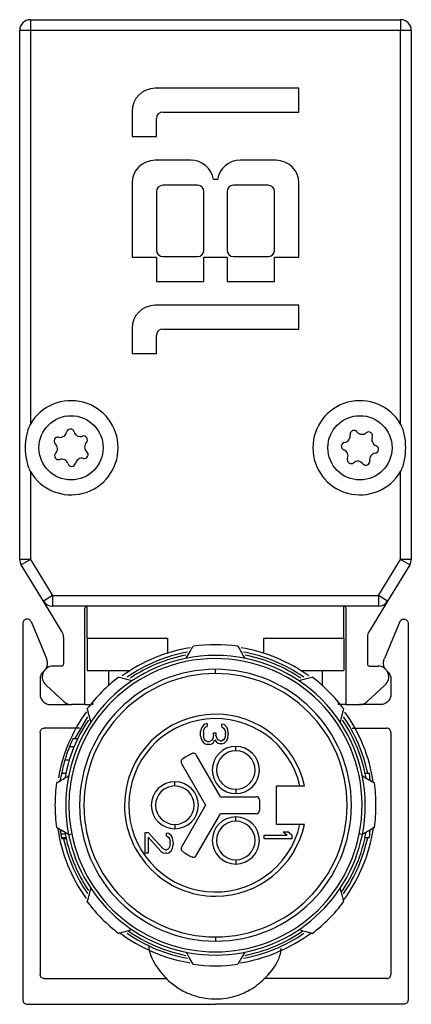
# Model space of a CAD drawing. Header units: millimetres. Extents: x -1015 to 3075, y 357 to 841.
# Tile 11 of 14: x 1362 to 1380, y 570 to 616. Entities that reach past the tile are written whole.
import ezdxf

# ---------------------------------------------------------------- set-up
doc = ezdxf.new("R2010")
doc.units = ezdxf.units.MM

# ---------------------------------------------------------------- blocks, each defined once
blk = doc.blocks.new('Drawing View5')
at = {"color": 7, "linetype": 'Continuous', "lineweight": 25}
for p, q in [((-5.522, 43.252), (11.778, 43.252)), ((-5.522, 43.252), (-5.522, 42.752)), ((11.778, 43.252), (11.778, 42.752)), ((-6.022, 18.038), (-6.022, 42.752)), ((-5.522, 42.752), (-6.022, 42.752)), ((-5.522, 42.752), (-5.522, 24.361)), ((11.778, 42.752), (-5.522, 42.752)), ((12.278, 42.752), (11.778, 42.752)), ((11.778, 24.361), (11.778, 42.752)), ((12.278, 42.752), (12.278, 18.038)), ((7.028, 40.047), (0.308, 40.047)), ((7.028, 38.937), (7.028, 40.047)), ((-0.772, 38.967), (-0.772, 37.797)), ((0.668, 38.937), (7.028, 38.937)), ((0.368, 37.797), (0.368, 38.637)), ((-0.772, 37.797), (0.368, 37.797)), ((1.973, 36.687), (0.308, 36.687)), ((5.948, 36.687), (4.283, 36.687)), ((-0.772, 35.607), (-0.772, 32.157)), ((2.288, 35.517), (0.668, 35.517)), ((3.218, 35.787), (3.038, 35.787)), ((5.588, 35.517), (3.968, 35.517)), ((7.028, 32.157), (7.028, 35.607)), ((0.368, 35.217), (0.368, 32.487)), ((2.588, 32.487), (2.588, 35.217)), ((3.668, 35.217), (3.668, 32.487)), ((5.888, 32.487), (5.888, 35.217)), ((-0.772, 32.157), (0.368, 32.157)), ((0.368, 32.157), (0.368, 31.017)), ((0.668, 32.187), (2.288, 32.187)), ((2.588, 31.017), (2.588, 32.157)), ((2.588, 32.157), (3.668, 32.157)), ((3.668, 32.157), (3.668, 31.017)), ((3.968, 32.187), (5.588, 32.187)), ((5.888, 31.017), (5.888, 32.157)), ((5.888, 32.157), (7.028, 32.157)), ((0.368, 31.017), (2.588, 31.017)), ((3.668, 31.017), (5.888, 31.017)), ((7.028, 29.907), (0.308, 29.907)), ((7.028, 28.797), (7.028, 29.907)), ((-0.772, 28.827), (-0.772, 27.657)), ((0.668, 28.797), (7.028, 28.797)), ((0.368, 27.657), (0.368, 28.497)), ((-0.772, 27.657), (0.368, 27.657)), ((-5.522, 22.143), (-5.522, 18.038)), ((11.778, 18.038), (11.778, 22.143)), ((-5.522, 18.038), (-6.022, 18.038)), ((-5.522, 18.038), (-5.948, 17.776)), ((-5.522, 18.038), (-4.489, 16.352)), ((10.745, 16.352), (11.778, 18.038)), ((12.204, 17.776), (11.778, 18.038)), ((12.278, 18.038), (11.778, 18.038)), ((-4.915, 16.09), (-5.948, 17.776)), ((12.204, 17.776), (11.171, 16.09)), ((-4.489, 16.352), (-4.915, 16.09)), ((-4.489, 16.352), (10.745, 16.352)), ((-4.489, 16.352), (-4.489, 15.852)), ((11.171, 16.09), (10.745, 16.352)), ((10.745, 16.352), (10.745, 15.852)), ((-4.046, 14.672), (-4.915, 16.09)), ((10.745, 15.852), (-4.489, 15.852)), ((-2.972, 11.252), (-2.972, 15.752)), ((-2.872, 14.352), (-2.872, 15.852)), ((9.128, 14.352), (9.128, 15.852)), ((9.228, 11.252), (9.228, 15.752)), ((11.171, 16.09), (10.302, 14.672)), ((-5.872, 15.052), (-5.872, -2.548)), ((-5.492, 15.14), (-4.774, 13.41)), ((11.749, 15.14), (11.03, 13.41)), ((12.128, 15.052), (12.128, -2.548)), ((-3.972, 14.411), (-3.972, 13.152)), ((-2.872, 14.352), (-2.872, 12.852)), ((-2.872, 14.352), (0.878, 14.352)), ((0.878, 14.352), (0.878, 13.654)), ((5.378, 14.352), (5.378, 13.654)), ((5.378, 14.352), (9.128, 14.352)), ((9.128, 14.352), (9.128, 12.852)), ((10.228, 14.411), (10.228, 13.152)), ((-4.072, 13.052), (-4.472, 13.052)), ((3.128, 12.702), (3.128, 12.902)), ((10.328, 13.052), (10.728, 13.052)), ((-5.072, 12.429), (-5.072, 11.752)), ((-2.872, 12.852), (-0.848, 12.852)), ((-1.872, 12.852), (-1.872, 12.142)), ((7.105, 12.852), (9.128, 12.852)), ((8.128, 12.142), (8.128, 12.852)), ((11.328, 12.429), (11.328, 11.752)), ((-3.946, 11.385), (-4.791, 12.167)), ((10.202, 11.385), (11.047, 12.167)), ((-4.572, 11.252), (-3.607, 11.252)), ((-2.972, 11.252), (-3.606, 11.252)), ((-2.971, 11.252), (-2.672, 11.252)), ((-2.616, 11.374), (-2.618, 11.241)), ((8.874, 11.241), (8.873, 11.374)), ((9.227, 11.252), (8.928, 11.252)), ((9.228, 11.252), (9.862, 11.252)), ((10.828, 11.252), (9.863, 11.252)), ((-3.226, 10.152), (-4.872, 10.152)), ((2.511, 10.209), (2.456, 10.101)), ((2.566, 10.291), (2.511, 10.209)), ((2.649, 10.345), (2.566, 10.291)), ((2.594, 10.101), (2.622, 10.155)), ((2.622, 10.155), (2.677, 10.209)), ((2.732, 10.372), (2.649, 10.345)), ((2.677, 10.209), (2.732, 10.236)), ((2.732, 10.372), (2.732, 10.236)), ((3.534, 10.318), (3.424, 10.345)), ((3.424, 10.209), (3.424, 10.345)), ((3.424, 10.209), (3.507, 10.155)), ((3.507, 10.155), (3.562, 10.074)), ((3.645, 10.209), (3.534, 10.318)), ((3.7, 10.101), (3.645, 10.209)), ((9.512, 10.152), (11.128, 10.152)), ((-5.072, 9.952), (-5.072, -1.348)), ((2.456, 10.101), (2.428, 9.993)), ((2.428, 9.776), (2.428, 9.993)), ((2.428, 9.776), (2.456, 9.668)), ((2.456, 9.668), (2.511, 9.559)), ((2.566, 9.966), (2.594, 10.101)), ((2.566, 9.966), (2.566, 9.803)), ((2.594, 9.668), (2.566, 9.803)), ((2.622, 9.613), (2.594, 9.668)), ((3.009, 9.668), (2.954, 9.586)), ((3.037, 9.83), (3.009, 9.668)), ((3.037, 9.938), (3.147, 9.938)), ((3.037, 9.83), (3.037, 9.938)), ((3.147, 9.938), (3.147, 9.83)), ((3.203, 9.668), (3.147, 9.83)), ((3.258, 9.613), (3.203, 9.668)), ((3.562, 9.695), (3.507, 9.613)), ((3.562, 10.074), (3.59, 9.938)), ((3.59, 9.83), (3.562, 9.695)), ((3.59, 9.83), (3.59, 9.938)), ((3.645, 9.559), (3.7, 9.668)), ((3.728, 9.911), (3.7, 10.101)), ((3.7, 9.668), (3.728, 9.857)), ((3.728, 9.911), (3.728, 9.857)), ((11.328, 9.952), (11.328, -1.348)), ((-3.482, 9.277), (-3.698, 9.277)), ((-3.315, 9.652), (-3.536, 9.652)), ((2.511, 9.559), (2.566, 9.478)), ((2.566, 9.478), (2.649, 9.424)), ((2.677, 9.559), (2.622, 9.613)), ((2.649, 9.424), (2.732, 9.397)), ((2.732, 9.532), (2.677, 9.559)), ((2.732, 9.532), (2.843, 9.532)), ((2.843, 9.397), (2.732, 9.397)), ((2.954, 9.586), (2.843, 9.532)), ((2.843, 9.397), (2.954, 9.424)), ((2.954, 9.424), (3.037, 9.478)), ((3.037, 9.478), (3.092, 9.613)), ((3.092, 9.613), (3.175, 9.505)), ((3.175, 9.505), (3.258, 9.451)), ((3.369, 9.559), (3.258, 9.613)), ((3.258, 9.451), (3.369, 9.424)), ((3.369, 9.559), (3.424, 9.559)), ((3.424, 9.424), (3.369, 9.424)), ((3.507, 9.613), (3.424, 9.559)), ((3.424, 9.424), (3.534, 9.451)), ((3.534, 9.451), (3.645, 9.559)), ((4.078, 9.097), (4.078, 9.297)), ((3.359, 6.952), (2.231, 8.906)), ((-3.707, 8.652), (-3.916, 8.652)), ((1.538, 8.506), (2.666, 6.552)), ((-3.868, 8.027), (-4.072, 8.027)), ((10.119, 8.052), (10.323, 8.052)), ((10.359, 7.707), (10.323, 8.052)), ((1.228, 7.452), (1.228, 7.652)), ((5.978, 7.452), (7.077, 7.452)), ((5.978, 5.652), (5.978, 7.452)), ((3.359, 6.952), (5.028, 6.952)), ((4.078, 7.297), (4.078, 7.097)), ((2.666, 6.552), (1.538, 4.598)), ((5.178, 6.802), (5.178, 6.302)), ((2.231, 4.198), (3.359, 6.152)), ((5.028, 6.152), (3.359, 6.152)), ((4.078, 5.806), (4.078, 6.006)), ((1.228, 5.652), (1.228, 5.452)), ((7.077, 5.652), (5.978, 5.652)), ((-4.133, 5.414), (-4.125, 5.36)), ((-4.04, 5.36), (-4.125, 5.36)), ((-3.892, 5.193), (-4.095, 5.193)), ((-3.737, 5.185), (-3.59, 5.215)), ((-0.152, 5.282), (-0.014, 5.282)), ((-0.152, 4.307), (-0.152, 5.282)), ((0.678, 4.523), (-0.014, 5.282)), ((-0.014, 5.065), (-0.014, 4.307)), ((-0.014, 5.065), (0.595, 4.388)), ((0.954, 5.228), (0.844, 5.255)), ((0.844, 5.119), (0.844, 5.255)), ((0.844, 5.119), (0.927, 5.065)), ((0.927, 5.065), (0.982, 4.984)), ((1.065, 5.119), (0.954, 5.228)), ((1.12, 5.011), (1.065, 5.119)), ((5.398, 4.987), (5.398, 5.149)), ((5.398, 5.149), (6.477, 5.149)), ((6.283, 5.312), (6.504, 5.312)), ((6.283, 5.312), (6.477, 5.149)), ((6.698, 5.149), (6.504, 5.312)), ((6.698, 5.149), (6.698, 4.987)), ((9.993, 5.185), (9.846, 5.215)), ((10.323, 5.052), (10.359, 5.396)), ((-3.857, 5.027), (-4.062, 5.027)), ((-3.848, 4.985), (-4.053, 4.985)), ((0.982, 4.605), (0.927, 4.523)), ((0.982, 4.984), (1.01, 4.848)), ((1.01, 4.74), (0.982, 4.605)), ((1.01, 4.74), (1.01, 4.848)), ((1.148, 4.821), (1.12, 5.011)), ((1.12, 4.551), (1.148, 4.713)), ((1.148, 4.821), (1.148, 4.713)), ((6.698, 4.987), (5.398, 4.987)), ((10.119, 5.052), (10.323, 5.052)), ((-0.014, 4.307), (-0.152, 4.307)), ((0.595, 4.388), (0.678, 4.334)), ((0.789, 4.469), (0.678, 4.523)), ((0.678, 4.334), (0.789, 4.307)), ((0.789, 4.469), (0.844, 4.469)), ((0.844, 4.307), (0.789, 4.307)), ((0.927, 4.523), (0.844, 4.469)), ((0.844, 4.307), (0.954, 4.334)), ((0.954, 4.334), (1.065, 4.442)), ((1.065, 4.442), (1.12, 4.551)), ((4.078, 4.006), (4.078, 3.806)), ((3.128, 0.402), (3.128, 0.202)), ((-4.872, -1.548), (0.851, -1.548)), ((11.128, -1.548), (5.388, -1.548)), ((-5.672, -2.748), (3.128, -2.748)), ((11.928, -2.748), (3.128, -2.748))]:
    blk.add_line(p, q, dxfattribs=at)
at = {"color": 7, "linetype": 'Continuous', "lineweight": 25, "flags": 128}
blk.add_lwpolyline([(-2.85, 10.689), (-3.422, 9.706), (-3.448, 9.652)], dxfattribs=at)
at = {"color": 7, "linetype": 'Continuous', "lineweight": 25}
for centre in [(-3.622, 23.252), (9.878, 23.252)]:
    blk.add_circle(centre, 1.5, dxfattribs=at)
for centre, radius, start, end in [((-5.522, 42.752), 0.5, 90, 180), ((11.778, 42.752), 0.5, 0, 90), ((0.308, 38.967), 1.08, 90, 180), ((0.668, 38.637), 0.3, 90, 180), ((0.308, 35.607), 1.08, 90, 180), ((1.973, 35.607), 1.08, 9.5941, 90), ((4.283, 35.607), 1.08, 90, 170.4059), ((5.948, 35.607), 1.08, 0, 90), ((0.668, 35.217), 0.3, 90, 180), ((2.288, 35.217), 0.3, 0, 90), ((3.968, 35.217), 0.3, 90, 180), ((5.588, 35.217), 0.3, 0, 90), ((0.668, 32.487), 0.3, 180, 270), ((2.288, 32.487), 0.3, 270, 0), ((3.968, 32.487), 0.3, 180, 270), ((5.588, 32.487), 0.3, 270, 0), ((0.308, 28.827), 1.08, 90, 180), ((0.668, 28.497), 0.3, 90, 180), ((-3.622, 23.252), 2.2, 210.2726, 149.7274), ((9.878, 23.252), 2.2, 30.2726, 329.7274), ((-4.128, 24.045), 0.306, 256.7573, 348.276), ((-3.652, 23.947), 0.179, 16.7573, 168.276), ((-3.188, 24.087), 0.306, 196.7573, 288.276), ((9.598, 23.888), 0.179, 38.0062, 189.525), ((9.98, 24.187), 0.306, 218.0062, 309.525), ((10.289, 23.813), 0.179, 338.0062, 129.525), ((-4.239, 23.573), 0.179, 76.7573, 228.276), ((-3.035, 23.626), 0.179, 316.7573, 108.276), ((-2.682, 23.293), 0.306, 136.7573, 228.276), ((9.186, 23.327), 0.179, 98.0062, 249.525), ((9.119, 23.808), 0.306, 278.0062, 9.525), ((10.74, 23.631), 0.306, 158.0062, 249.525), ((-4.209, 22.878), 0.179, 136.7573, 288.276), ((-4.562, 23.21), 0.306, 316.7573, 48.276), ((-3.005, 22.931), 0.179, 256.7573, 48.276), ((9.017, 22.872), 0.306, 338.0062, 69.525), ((10.57, 23.176), 0.179, 278.0062, 69.525), ((-4.056, 22.417), 0.306, 16.7573, 108.276), ((-3.116, 22.458), 0.306, 76.7573, 168.276), ((9.467, 22.691), 0.179, 158.0062, 309.525), ((9.776, 22.316), 0.306, 38.0062, 129.525), ((10.158, 22.615), 0.179, 218.0062, 9.525), ((10.637, 22.695), 0.306, 98.0062, 189.525), ((-3.591, 22.557), 0.179, 196.7573, 348.276), ((-5.522, 18.038), 0.5, 180, 211.5043), ((11.778, 18.038), 0.5, 328.4957, 360), ((-4.489, 16.352), 0.5, 211.5043, 270), ((-2.872, 15.752), 0.1, 90, 180), ((9.128, 15.752), 0.1, 360, 90), ((10.745, 16.352), 0.5, 270, 328.4957), ((-4.472, 14.411), 0.5, 0, 31.5043), ((10.728, 14.411), 0.5, 148.4957, 180), ((3.128, 6.552), 7.45, 99.1386, 125.792), ((3.128, 6.552), 7.5, 82.0139, 97.9861), ((3.128, 6.552), 7.45, 54.181, 80.7795), ((3.128, 6.552), 7, 0, 180), ((3.128, 6.552), 6.85, 348.7434, 168.7434), ((3.128, 6.552), 7.27, 100.3546, 124.6576), ((3.128, 6.552), 7.15, 101.1681, 123.7887), ((3.128, 6.552), 7.27, 55.3791, 79.6302), ((3.128, 6.552), 7.15, 56.1305, 78.8007), ((-4.472, 12.552), 0.5, 90, 230.33), ((-4.072, 13.152), 0.1, 270, 0), ((3.128, 6.552), 6.35, 90, 270), ((3.128, 6.552), 6.35, 270, 90), ((10.328, 13.152), 0.1, 180, 270), ((10.728, 12.552), 0.5, 309.67, 90), ((3.128, 6.552), 6.15, 90, 270), ((3.128, 6.552), 7.5, 127.0139, 142.9861), ((3.128, 6.552), 6.15, 270, 90), ((3.128, 6.552), 7.5, 37.0139, 52.9861), ((-3.606, 11.752), 0.5, 227.2235, 270), ((9.862, 11.752), 0.5, 270, 312.7765), ((3.128, 6.552), 7.45, 144.0798, 170.1618), ((3.128, 6.552), 4.25, 90, 179.9465), ((3.128, 6.552), 4.05, 12.8396, 179.9465), ((3.128, 6.552), 4.25, 12.2258, 90), ((3.128, 6.552), 7.27, 11.9072, 34.6144), ((3.128, 6.552), 7.45, 8.2614, 35.7792), ((3.128, 6.552), 7.15, 146.1947, 169.7575), ((3.128, 6.552), 7.15, 9.9446, 33.8278), ((3.128, 6.552), 7.35, 155.0537, 158.2382), ((4.078, 8.197), 1.1, 90, 270), ((4.078, 8.197), 1.1, 270, 90), ((3.128, 6.552), 2.65, 114.2667, 125.7392), ((2.101, 8.831), 0.15, 30, 90), ((4.078, 8.197), 0.9, 90, 270), ((4.078, 8.197), 0.9, 270, 90), ((3.128, 6.552), 7.35, 168.4233, 171.3928), ((3.128, 6.552), 6.85, 168.7434, 191.2566), ((3.128, 6.552), 7.5, 172.0139, 180), ((1.228, 6.552), 1.1, 90, 270), ((1.228, 6.552), 0.9, 90, 270), ((1.228, 6.552), 1.1, 270, 90), ((1.228, 6.552), 0.9, 270, 90), ((3.128, 6.552), 7.5, 0, 7.9861), ((5.028, 6.802), 0.15, 0, 90), ((3.128, 6.552), 7.5, 180, 187.9861), ((3.128, 6.552), 7, 180, 191.2566), ((3.128, 6.552), 4.25, 179.9465, 270), ((3.128, 6.552), 4.05, 179.9465, 347.1604), ((3.128, 6.552), 7, 348.7434, 0), ((3.128, 6.552), 7.5, 352.0139, 0), ((4.078, 4.906), 1.1, 90, 270), ((4.078, 4.906), 1.1, 270, 90), ((5.028, 6.302), 0.15, 270, 0), ((3.128, 6.552), 4.25, 270, 347.7742), ((4.078, 4.906), 0.9, 90, 270), ((4.078, 4.906), 0.9, 270, 90), ((3.128, 6.552), 7.45, 323.6527, 352.196), ((3.128, 6.552), 7.45, 187.9951, 215.8499), ((3.128, 6.552), 7.15, 189.9446, 213.8278), ((3.128, 6.552), 7, 191.2566, 348.7434), ((3.128, 6.552), 6.85, 191.2566, 348.7434), ((3.128, 6.552), 7.15, 325.2051, 349.7575), ((3.128, 6.552), 7.27, 192.4447, 214.6144), ((3.128, 6.552), 7.27, 325.3145, 348.0928), ((3.128, 6.552), 2.65, 234.2681, 245.7392), ((2.101, 4.273), 0.15, 245.7392, 270), ((3.128, 6.552), 7.5, 217.0139, 232.9861), ((3.128, 6.552), 7.5, 307.0139, 322.9861), ((3.128, 6.552), 7.45, 232.8817, 260.8936), ((3.128, 6.552), 7.27, 235.3791, 259.6302), ((3.128, 6.552), 7.15, 235.2016, 258.8007), ((3.128, 6.552), 7.45, 278.7913, 306.8127), ((3.128, 6.552), 7.27, 280.3546, 304.6576), ((3.128, 6.552), 7.15, 281.1681, 304.7698), ((3.128, 6.552), 7.5, 262.0139, 277.9861)]:
    blk.add_arc(centre, radius, start, end, dxfattribs=at)
for points, knots in [([(-5.522, 24.361), (-5.57, 24.278), (-5.607, 24.189), (-5.668, 24.007), (-5.691, 23.914), (-5.745, 23.634), (-5.761, 23.443), (-5.761, 23.059), (-5.745, 22.869), (-5.691, 22.589), (-5.668, 22.496), (-5.607, 22.314), (-5.57, 22.226), (-5.522, 22.143)], [0, 0, 0, 0, 0.125, 0.125, 0.25, 0.25, 0.5, 0.5, 0.75, 0.75, 0.875, 0.875, 1, 1, 1, 1]), ([(11.778, 22.143), (11.827, 22.226), (11.864, 22.314), (11.924, 22.497), (11.948, 22.589), (12.001, 22.87), (12.017, 23.061), (12.017, 23.445), (12.001, 23.634), (11.948, 23.914), (11.924, 24.007), (11.864, 24.189), (11.827, 24.278), (11.778, 24.361)], [0, 0, 0, 0, 0.125, 0.125, 0.25, 0.25, 0.5, 0.5, 0.75, 0.75, 0.875, 0.875, 1, 1, 1, 1]), ([(1.762, 13.417), (1.822, 13.521), (1.93, 13.709), (2.038, 13.896), (2.086, 13.979)], [0, 0, 0, 0, 0.554448, 1, 1, 1, 1]), ([(4.17, 13.979), (4.231, 13.873), (4.339, 13.687), (4.447, 13.499), (4.494, 13.417)], [0, 0, 0, 0, 0.565534, 1, 1, 1, 1]), ([(11.071, 12.907), (11.063, 12.916), (11.018, 12.966), (10.982, 13.088), (10.97, 13.255), (11.01, 13.358), (11.03, 13.41)], [0, 0, 0, 0, 0.068525, 0.379016, 0.689508, 1, 1, 1, 1]), ([(-1.387, 12.54), (-1.269, 12.509), (-1.061, 12.453), (-0.851, 12.397), (-0.76, 12.372)], [0, 0, 0, 0, 0.565534, 1, 1, 1, 1]), ([(7.016, 12.372), (7.133, 12.404), (7.342, 12.46), (7.55, 12.516), (7.643, 12.54)], [0, 0, 0, 0, 0.5544475, 1, 1, 1, 1]), ([(-2.693, 10.44), (-2.724, 10.556), (-2.78, 10.766), (-2.836, 10.974), (-2.861, 11.067)], [0, 0, 0, 0, 0.554448, 1, 1, 1, 1]), ([(9.117, 11.067), (9.085, 10.949), (9.029, 10.741), (8.973, 10.531), (8.949, 10.44)], [0, 0, 0, 0, 0.565534, 1, 1, 1, 1]), ([(-3.698, 9.277), (-3.743, 9.16), (-3.823, 8.952), (-3.887, 8.744), (-3.916, 8.652)], [0, 0, 0, 0, 0.559995, 1, 1, 1, 1]), ([(-3.916, 8.652), (-3.949, 8.535), (-4.008, 8.327), (-4.053, 8.119), (-4.072, 8.027)], [0, 0, 0, 0, 0.559996, 1, 1, 1, 1]), ([(-4.299, 7.594), (-4.194, 7.655), (-4.007, 7.763), (-3.819, 7.871), (-3.737, 7.918)], [0, 0, 0, 0, 0.565534, 1, 1, 1, 1]), ([(9.993, 7.918), (10.098, 7.858), (10.285, 7.75), (10.472, 7.642), (10.555, 7.594)], [0, 0, 0, 0, 0.554448, 1, 1, 1, 1]), ([(7.077, 7.452), (7.093, 7.452), (7.123, 7.452), (7.174, 7.452), (7.217, 7.452), (7.249, 7.452), (7.275, 7.452), (7.279, 7.452), (7.282, 7.452)], [0, 0, 0, 0, 0.150077, 0.28494, 0.508133, 0.635564, 0.760095, 1, 1, 1, 1]), ([(7.282, 5.652), (7.279, 5.652), (7.275, 5.652), (7.249, 5.652), (7.217, 5.652), (7.174, 5.652), (7.123, 5.652), (7.093, 5.652), (7.077, 5.652)], [0, 0, 0, 0, 0.239863, 0.364387, 0.491821, 0.715001, 0.849884, 1, 1, 1, 1]), ([(-3.737, 5.185), (-3.841, 5.245), (-4.029, 5.354), (-4.216, 5.462), (-4.299, 5.51)], [0, 0, 0, 0, 0.554448, 1, 1, 1, 1]), ([(-4.125, 5.36), (-4.119, 5.329), (-4.11, 5.273), (-4.1, 5.218), (-4.095, 5.193)], [0, 0, 0, 0, 0.559998, 1, 1, 1, 1]), ([(-4.095, 5.193), (-4.089, 5.162), (-4.079, 5.107), (-4.067, 5.051), (-4.062, 5.027)], [0, 0, 0, 0, 0.559999, 1, 1, 1, 1]), ([(10.555, 5.51), (10.45, 5.449), (10.263, 5.341), (10.075, 5.232), (9.993, 5.185)], [0, 0, 0, 0, 0.565534, 1, 1, 1, 1]), ([(-4.062, 5.027), (-4.06, 5.019), (-4.057, 5.005), (-4.054, 4.991), (-4.053, 4.985)], [0, 0, 0, 0, 0.56, 1, 1, 1, 1]), ([(-2.861, 2.037), (-2.829, 2.155), (-2.773, 2.363), (-2.717, 2.572), (-2.693, 2.663)], [0, 0, 0, 0, 0.565533, 1, 1, 1, 1]), ([(8.949, 2.663), (8.98, 2.547), (9.036, 2.338), (9.092, 2.129), (9.117, 2.037)], [0, 0, 0, 0, 0.554449, 1, 1, 1, 1]), ([(-0.76, 0.731), (-0.876, 0.7), (-1.086, 0.644), (-1.294, 0.588), (-1.387, 0.563)], [0, 0, 0, 0, 0.554449, 1, 1, 1, 1]), ([(7.643, 0.563), (7.525, 0.595), (7.317, 0.65), (7.107, 0.707), (7.016, 0.731)], [0, 0, 0, 0, 0.565533, 1, 1, 1, 1]), ([(0, 0), (0.012, -0.09), (0.062, -0.481), (0.398, -1.056), (0.886, -1.636), (1.491, -2.088), (2.116, -2.365), (2.793, -2.498), (3.5, -2.509), (4.238, -2.339), (4.992, -1.95), (5.643, -1.361), (6.113, -0.718), (6.185, -0.253), (6.202, -0.144)], [0, 0, 0, 0, 0.032267, 0.139206, 0.228655, 0.301463, 0.404935, 0.468621, 0.539018, 0.651784, 0.733158, 0.835642, 0.961139, 1, 1, 1, 1]), ([(2.086, -0.876), (2.025, -0.77), (1.917, -0.583), (1.809, -0.395), (1.762, -0.314)], [0, 0, 0, 0, 0.565533, 1, 1, 1, 1]), ([(4.494, -0.314), (4.434, -0.418), (4.326, -0.606), (4.218, -0.792), (4.17, -0.876)], [0, 0, 0, 0, 0.554449, 1, 1, 1, 1])]:
    blk.add_open_spline(points, degree=3, knots=knots, dxfattribs=at)
for points in [[(-5.492, 15.14), (-5.504, 15.159), (-5.528, 15.197), (-5.585, 15.236), (-5.65, 15.254), (-5.718, 15.25), (-5.781, 15.224), (-5.831, 15.179), (-5.865, 15.119), (-5.87, 15.074), (-5.872, 15.052)], [(11.749, 15.14), (11.76, 15.159), (11.784, 15.197), (11.841, 15.236), (11.906, 15.254), (11.974, 15.25), (12.037, 15.224), (12.087, 15.179), (12.122, 15.119), (12.126, 15.074), (12.128, 15.052)], [(-4.897, 12.809), (-4.858, 12.849), (-4.782, 12.928), (-4.724, 13.087), (-4.715, 13.255), (-4.754, 13.358), (-4.774, 13.41)], [(-4.897, 12.809), (-4.923, 12.784), (-4.975, 12.734), (-5.029, 12.64), (-5.065, 12.537), (-5.07, 12.465), (-5.072, 12.429)], [(11.153, 12.809), (11.179, 12.784), (11.231, 12.734), (11.285, 12.64), (11.321, 12.537), (11.326, 12.465), (11.328, 12.429)], [(-5.072, 11.752), (-5.064, 11.686), (-5.049, 11.555), (-4.934, 11.39), (-4.768, 11.274), (-4.637, 11.259), (-4.572, 11.252)], [(11.328, 11.752), (11.321, 11.686), (11.306, 11.555), (11.19, 11.39), (11.025, 11.274), (10.894, 11.259), (10.828, 11.252)], [(-5.072, 9.952), (-5.069, 9.978), (-5.063, 10.03), (-5.017, 10.096), (-4.951, 10.143), (-4.898, 10.149), (-4.872, 10.152)], [(11.328, 9.952), (11.325, 9.978), (11.319, 10.03), (11.273, 10.096), (11.207, 10.143), (11.154, 10.149), (11.128, 10.152)], [(2.101, 8.981), (2.09, 8.98), (2.069, 8.979), (2.049, 8.971), (2.039, 8.968)], [(1.58, 8.703), (1.566, 8.69), (1.539, 8.666), (1.518, 8.613), (1.515, 8.556), (1.531, 8.523), (1.538, 8.506)], [(1.538, 4.598), (1.53, 4.581), (1.515, 4.547), (1.518, 4.49), (1.539, 4.438), (1.567, 4.413), (1.58, 4.401)], [(2.101, 4.123), (2.114, 4.124), (2.14, 4.126), (2.177, 4.141), (2.209, 4.165), (2.224, 4.187), (2.231, 4.198)], [(-4.872, -1.548), (-4.898, -1.545), (-4.951, -1.539), (-5.017, -1.493), (-5.063, -1.427), (-5.069, -1.374), (-5.072, -1.348)], [(11.128, -1.548), (11.154, -1.545), (11.207, -1.539), (11.273, -1.493), (11.319, -1.427), (11.325, -1.374), (11.328, -1.348)], [(-5.872, -2.548), (-5.869, -2.574), (-5.863, -2.627), (-5.817, -2.693), (-5.751, -2.739), (-5.698, -2.745), (-5.672, -2.748)], [(12.128, -2.548), (12.125, -2.574), (12.119, -2.627), (12.073, -2.693), (12.007, -2.739), (11.954, -2.745), (11.928, -2.748)]]:
    blk.add_open_spline(points, degree=3, dxfattribs=at)

msp = doc.modelspace()

# ---------------------------------------------------------------- block references
at = {"color": 7, "linetype": 'Continuous', "lineweight": 25}
msp.add_blockref('Drawing View5', (1367.877, 572.59), dxfattribs=at)

doc.saveas('drawing.dxf')
